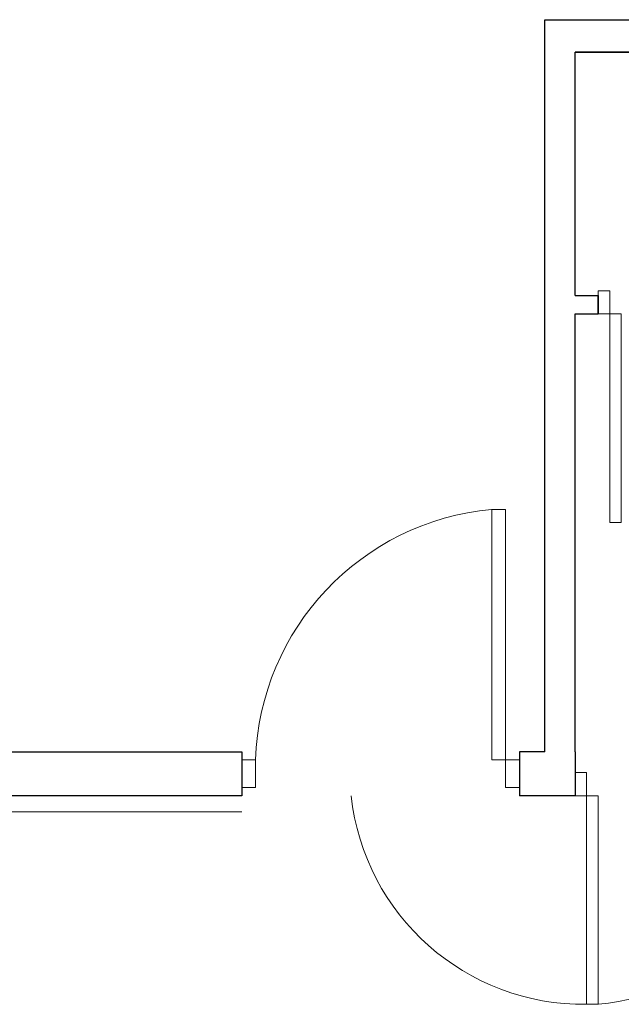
# Model space of a CAD drawing. Header units: millimetres. Extents: x 6612728327 to 6612744462, y 5733542327 to 5733552841.
# Tile 111 of 123: x 6612741950 to 6612742209, y 5733546973 to 5733547398. Entities that reach past the tile are written whole.
import ezdxf

# ---------------------------------------------------------------- set-up
doc = ezdxf.new("R2010")
doc.units = ezdxf.units.MM
doc.header["$MEASUREMENT"] = 0
for name, color, linetype in [('!!!!_SCIANY GRUBE', 7, 'Continuous'), ('dwa_barierki', 7, 'Continuous'), ('dwa_DRZWI', 7, 'Continuous')]:
    doc.layers.add(name, color=color, linetype=linetype)

msp = doc.modelspace()

# ---------------------------------------------------------------- linework, layer by layer
at = {"layer": '!!!!_SCIANY GRUBE', "color": 7, "lineweight": 30}
for p, q in [((6612742176.516494, 5733547081.844686), (6612742176.516494, 5733547397.844687)), ((6612742176.516494, 5733547397.844687), (6612742407.516494, 5733547397.844687)), ((6612742176.516494, 5733547397.844687), (6612742407.516494, 5733547397.844687)), ((6612742189.516493, 5733547278.844687), (6612742189.516493, 5733547383.844686)), ((6612742189.516493, 5733547383.844686), (6612742296.516494, 5733547383.844686)), ((6612742407.516494, 5733547383.844686), (6612742189.516493, 5733547383.844686)), ((6612742189.516493, 5733547278.844687), (6612742199.461106, 5733547278.844687)), ((6612742199.461106, 5733547278.844687), (6612742199.461106, 5733547270.844686)), ((6612742199.461106, 5733547270.844686), (6612742199.461106, 5733547278.844687)), ((6612742199.461106, 5733547272.344687), (6612742199.461106, 5733547277.344686)), ((6612742189.516493, 5733547081.844686), (6612742189.516493, 5733547270.844686)), ((6612742189.516493, 5733547270.844686), (6612742199.461106, 5733547270.844686)), ((6612742176.516494, 5733547081.844686), (6612742165.516494, 5733547081.844686)), ((6612742165.516494, 5733547081.844686), (6612742165.516494, 5733547062.844686)), ((6612742189.516493, 5733547081.844686), (6612742189.516493, 5733547062.844686)), ((6612742189.516493, 5733547067.844686), (6612742189.516493, 5733547062.844686)), ((6612742189.516493, 5733547062.844686), (6612742165.516494, 5733547062.844686))]:
    msp.add_line(p, q, dxfattribs=at)
msp.add_lwpolyline([(6612741933.516494, 5733547081.844686), (6612742045.516494, 5733547081.844686), (6612742045.516494, 5733547062.844686), (6612741886.516494, 5733547062.844686)], dxfattribs=at)
at = {"layer": 'dwa_barierki', "color": 7, "lineweight": 18}
msp.add_lwpolyline([(6612741856.516493, 5733547055.844689), (6612742045.516494, 5733547055.844686)], dxfattribs=at)
at = {"layer": 'dwa_DRZWI', "color": 7, "lineweight": 20}
for points in [[(6612742199.461106, 5733547270.844686), (6612742199.461088, 5733547280.844686), (6612742204.461088, 5733547280.844695), (6612742204.461106, 5733547270.844695)], [(6612742204.461267, 5733547180.801097), (6612742204.461106, 5733547270.844695), (6612742209.461106, 5733547270.844704), (6612742209.461267, 5733547180.801106)], [(6612742159.51629, 5733547186.396992), (6612742159.516482, 5733547078.344674), (6612742153.516482, 5733547078.344665), (6612742153.51629, 5733547186.39698)], [(6612742051.516482, 5733547078.344481), (6612742051.516504, 5733547066.344481), (6612742045.516504, 5733547066.34447), (6612742045.516482, 5733547078.344471)], [(6612742165.516483, 5733547078.344686), (6612742165.516504, 5733547066.344686), (6612742159.516504, 5733547066.344674), (6612742159.516482, 5733547078.344674)], [(6612742189.516502, 5733547062.844686), (6612742189.516485, 5733547072.844686), (6612742194.516485, 5733547072.844694), (6612742194.516502, 5733547062.844694)], [(6612742194.516664, 5733546972.801097), (6612742194.516502, 5733547062.844694), (6612742199.516502, 5733547062.844704), (6612742199.516664, 5733546972.801106)]]:
    msp.add_lwpolyline(points, close=True, dxfattribs=at)
for centre, radius, start, end in [((6612742163.685561, 5733547074.63268), 112.230476, 95.23702262, 178.10468243), ((6612742193.177288, 5733547073.782642), 100.990427, 186.21781946, 270.76008845), ((6612742191.042271, 5733547065.938024), 93.525397, 275.23702262, 358.10468243)]:
    msp.add_arc(centre, radius, start, end, dxfattribs=at)

doc.saveas('drawing.dxf')
